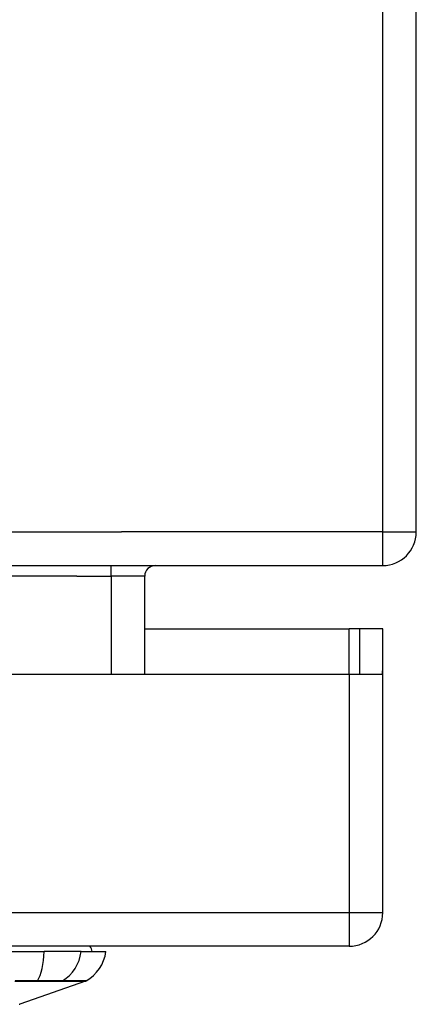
# Model space of a CAD drawing. Header units: inches. Extents: x 20 to 506, y 54 to 236.
# Tile 46 of 245: x 115.08 to 116.25, y 54.42 to 57.32. Entities that reach past the tile are written whole.
import ezdxf

# ---------------------------------------------------------------- set-up
doc = ezdxf.new("R2010")
doc.units = ezdxf.units.IN
doc.header["$MEASUREMENT"] = 0
doc.layers.add('Visible Edges(ANSI)', color=7, linetype='Continuous', lineweight=25)
doc.layers.add('Visible Tangent Edges(ANSI)', color=7, linetype='Continuous', lineweight=25)

msp = doc.modelspace()

# ---------------------------------------------------------------- linework, layer by layer
at = {"layer": 'Visible Edges(ANSI)'}
for p, q in [((116.2504, 55.8136), (116.2504, 65.6156)), ((68.3494, 55.7146), (116.1514, 55.7146)), ((115.4523, 55.395), (115.4523, 55.6836)), ((115.4523, 55.529), (116.0529, 55.529)), ((116.0839, 55.529), (116.0529, 55.529)), ((116.1519, 55.529), (116.0839, 55.529)), ((116.0839, 55.529), (116.0839, 55.395)), ((116.1519, 55.412), (116.1519, 55.529)), ((113.4949, 55.395), (116.0529, 55.395)), ((116.0529, 55.395), (116.1505, 55.395)), ((116.1519, 54.694), (116.1519, 55.412)), ((116.0529, 54.595), (68.4479, 54.595)), ((114.2993, 54.5793), (115.1566, 54.5793)), ((115.2654, 54.5793), (115.1566, 54.5793)), ((115.2654, 54.5793), (115.3382, 54.5793)), ((115.2783, 54.4924), (115.0848, 54.4247))]:
    msp.add_line(p, q, dxfattribs=at)
for centre, radius, start, end in [((116.1514, 55.8136), 0.099, 270, 0), ((115.4833, 55.6836), 0.031, 90, 180), ((116.0529, 55.412), 0.099, 350.1123, 0), ((116.0529, 54.694), 0.099, 270, 0), ((115.2594, 54.5714), 0.0394, 11.537, 36.8699), ((115.2212, 54.5956), 0.1181, 299.8169, 352.0587), ((115.275, 54.5017), 0.00984, 289.29, 299.8169), ((115.0831, 54.4293), 0.00492, 270.1731, 289.29)]:
    msp.add_arc(centre, radius, start, end, dxfattribs=at)
at = {"layer": 'Visible Tangent Edges(ANSI)'}
for p, q in [((116.1514, 65.6156), (116.1514, 55.8136)), ((68.3494, 55.8136), (115.3843, 55.8136)), ((116.1514, 55.8136), (115.3843, 55.8136)), ((116.1514, 55.8136), (116.2504, 55.8136)), ((116.1514, 55.8136), (116.1514, 55.7146)), ((115.3533, 55.6836), (115.3533, 55.7146)), ((115.2523, 55.6836), (112.6818, 55.6836)), ((115.2523, 55.6836), (115.3533, 55.6836)), ((115.4523, 55.6836), (115.3533, 55.6836)), ((115.3533, 55.6836), (115.3533, 55.395)), ((116.0529, 55.395), (116.0529, 55.529)), ((116.0529, 55.395), (116.0529, 54.694)), ((68.4479, 54.694), (116.0529, 54.694)), ((116.0529, 54.694), (116.1519, 54.694)), ((116.0529, 54.694), (116.0529, 54.595)), ((115.2783, 54.4924), (115.0848, 54.4247)), ((115.1363, 54.4924), (115.1368, 54.4924)), ((115.2085, 54.4924), (115.2087, 54.4924))]:
    msp.add_line(p, q, dxfattribs=at)
at = {"layer": 'Visible Tangent Edges(ANSI)', "flags": 128}
for points in [[(115.0703, 54.4924), (115.1035, 54.4924), (115.1363, 54.4924)], [(115.1375, 54.4933), (115.1046, 54.4933), (115.0713, 54.4933)], [(115.1368, 54.4924), (115.1408, 54.4924), (115.1449, 54.4924), (115.1488, 54.4924), (115.1527, 54.4924), (115.1566, 54.4924), (115.1603, 54.4924), (115.1639, 54.4924), (115.1675, 54.4924), (115.171, 54.4924), (115.1743, 54.4924), (115.1776, 54.4924), (115.1807, 54.4924), (115.1838, 54.4924), (115.1867, 54.4924), (115.1895, 54.4924), (115.1921, 54.4924), (115.1947, 54.4924), (115.1971, 54.4924), (115.1993, 54.4924), (115.2014, 54.4924), (115.2034, 54.4924), (115.2053, 54.4924), (115.207, 54.4924), (115.2085, 54.4924)], [(115.2108, 54.4933), (115.2092, 54.4934), (115.2075, 54.4934), (115.2057, 54.4934), (115.2037, 54.4934), (115.2015, 54.4934), (115.1992, 54.4934), (115.1968, 54.4934), (115.1942, 54.4934), (115.1915, 54.4934), (115.1887, 54.4934), (115.1857, 54.4934), (115.1826, 54.4934), (115.1794, 54.4934), (115.176, 54.4934), (115.1726, 54.4934), (115.1691, 54.4934), (115.1654, 54.4934), (115.1617, 54.4934), (115.1578, 54.4934), (115.1539, 54.4934), (115.1499, 54.4934), (115.1459, 54.4934), (115.1417, 54.4934), (115.1375, 54.4933)], [(115.2087, 54.4924), (115.2143, 54.4924), (115.2197, 54.4924), (115.2248, 54.4924), (115.2297, 54.4924), (115.2344, 54.4924), (115.2389, 54.4924), (115.2431, 54.4924), (115.2471, 54.4924), (115.2509, 54.4924), (115.2544, 54.4924), (115.2577, 54.4924), (115.2607, 54.4924), (115.2635, 54.4924), (115.2661, 54.4924), (115.2684, 54.4924), (115.2705, 54.4924), (115.2723, 54.4924), (115.2739, 54.4924), (115.2752, 54.4924), (115.2763, 54.4924), (115.2772, 54.4924), (115.2778, 54.4924), (115.2782, 54.4924), (115.2783, 54.4924)], [(115.2799, 54.4931), (115.2798, 54.4931), (115.2795, 54.4931), (115.2788, 54.4931), (115.278, 54.4932), (115.2769, 54.4932), (115.2756, 54.4932), (115.274, 54.4932), (115.2722, 54.4932), (115.2701, 54.4932), (115.2678, 54.4932), (115.2653, 54.4932), (115.2625, 54.4932), (115.2595, 54.4932), (115.2562, 54.4932), (115.2527, 54.4932), (115.249, 54.4932), (115.245, 54.4933), (115.2408, 54.4933), (115.2364, 54.4933), (115.2317, 54.4933), (115.2268, 54.4933), (115.2217, 54.4933), (115.2163, 54.4933), (115.2108, 54.4933)]]:
    msp.add_lwpolyline(points, dxfattribs=at)
at = {"layer": 'Visible Tangent Edges(ANSI)'}
msp.add_arc((115.0831, 54.4293), 0.00492, 270.1731, 289.29, dxfattribs=at)
for centre, major_axis, ratio, start_param, end_param in [((115.118, 54.5956), (0, -0.1181), 0.32996, 0.523835, 1.432195), ((115.155, 54.5956), (0, -0.1181), 0.943995, 0.523835, 1.432195), ((115.1359, 54.5019), (0.00003, -0.00984), 0.32572, 0.259229, 0.522936), ((115.2061, 54.5019), (-0.00008, -0.00984), 0.945463, 0.267645, 0.531352)]:
    msp.add_ellipse(centre, major_axis=major_axis, ratio=ratio, start_param=start_param, end_param=end_param, dxfattribs=at)

doc.saveas('drawing.dxf')
